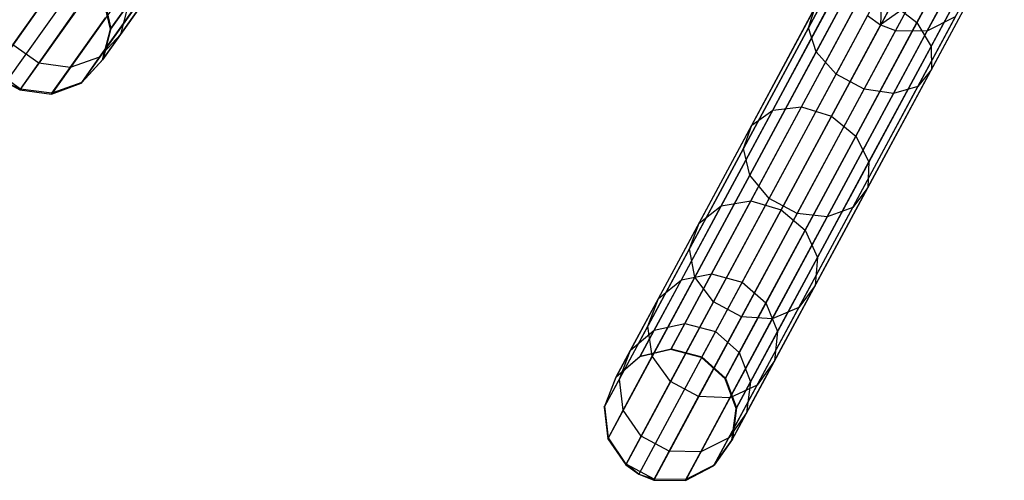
# Model space of a CAD drawing. Extents: x -91 to 91, y -91 to 262.
# Tile 2 of 256: x -52.45 to -37.62, y -80.33 to -73.39. Entities that reach past the tile are written whole.
import ezdxf

# ---------------------------------------------------------------- set-up
doc = ezdxf.new("R2010")
doc.units = 0
doc.header["$LTSCALE"] = 25.4
doc.layers.get('0').update_dxf_attribs({"linetype": 'CONTINUOUS'})

# ---------------------------------------------------------------- blocks, each defined once
blk = doc.blocks.new('ETE0_STL_1')
at = {"color": 0}
for p, q in [((-46.636, -67.256, 301.363), (-51.084, -73.532, 191.363)), ((-46.636, -67.256, 301.363), (-51.084, -73.532, 191.363)), ((-46.756, -67.718, 301.394), (-51.203, -73.994, 191.394)), ((-46.756, -67.718, 301.394), (-51.203, -73.994, 191.394)), ((-48.391, -67.894, 301.47), (-52.838, -74.17, 191.47)), ((-48.391, -67.894, 301.47), (-52.838, -74.17, 191.47)), ((-48.212, -68.056, 301.473), (-52.66, -74.332, 191.473)), ((-48.212, -68.056, 301.473), (-52.66, -74.332, 191.473)), ((-47.077, -68.072, 301.427), (-51.524, -74.347, 191.427)), ((-47.077, -68.072, 301.427), (-51.524, -74.347, 191.427)), ((-48, -68.171, 301.47), (-52.448, -74.447, 191.47)), ((-48, -68.171, 301.47), (-52.448, -74.447, 191.47)), ((-47.526, -68.235, 301.455), (-51.973, -74.511, 191.455)), ((-47.526, -68.235, 301.455), (-51.973, -74.511, 191.455)), ((-40.569, -73.51, 175.055), (-39.444, -71.418, 173.169)), ((-40.569, -73.51, 175.055), (-39.444, -71.418, 173.169)), ((-38.938, -73.432, 175.966), (-37.882, -71.467, 174.195)), ((-38.938, -73.432, 175.966), (-37.882, -71.467, 174.195)), ((-39.002, -71.588, 301.341), (-42.645, -78.363, 191.341)), ((-39.002, -71.588, 301.341), (-42.645, -78.363, 191.341)), ((-39.467, -71.698, 301.363), (-43.11, -78.472, 191.363)), ((-39.467, -71.698, 301.363), (-43.11, -78.472, 191.363)), ((-38.538, -71.708, 301.333), (-42.181, -78.483, 191.333)), ((-38.538, -71.708, 301.333), (-42.181, -78.483, 191.333)), ((-40.456, -73.874, 174.766), (-39.31, -71.742, 172.843)), ((-40.456, -73.874, 174.766), (-39.31, -71.742, 172.843)), ((-38.724, -73.791, 175.733), (-37.65, -71.794, 173.932)), ((-38.724, -73.791, 175.733), (-37.65, -71.794, 173.932)), ((-39.828, -72.01, 301.394), (-43.471, -78.785, 191.394)), ((-39.828, -72.01, 301.394), (-43.471, -78.785, 191.394)), ((-38.183, -72.029, 301.341), (-41.826, -78.803, 191.341)), ((-38.183, -72.029, 301.341), (-41.826, -78.803, 191.341)), ((-40.154, -74.208, 174.603), (-38.996, -72.053, 172.659)), ((-40.154, -74.208, 174.603), (-38.996, -72.053, 172.659)), ((-38.719, -74.139, 175.404), (-37.62, -72.096, 173.562)), ((-38.719, -74.139, 175.404), (-37.62, -72.096, 173.562)), ((-39.733, -74.435, 174.603), (-38.574, -72.279, 172.659)), ((-39.733, -74.435, 174.603), (-38.574, -72.279, 172.659)), ((-39.288, -74.502, 174.766), (-38.142, -72.37, 172.843)), ((-39.288, -74.502, 174.766), (-38.142, -72.37, 172.843)), ((-38.922, -74.396, 175.055), (-37.797, -72.304, 173.169)), ((-38.922, -74.396, 175.055), (-37.797, -72.304, 173.169)), ((-40.002, -72.455, 301.427), (-43.645, -79.23, 191.427)), ((-40.002, -72.455, 301.427), (-43.645, -79.23, 191.427)), ((-38.018, -72.477, 301.363), (-41.66, -79.252, 191.363)), ((-38.018, -72.477, 301.363), (-41.66, -79.252, 191.363)), ((-50.933, -73.612, 185.505), (-50.421, -72.891, 182.678)), ((-50.933, -73.612, 185.505), (-50.421, -72.891, 182.678)), ((-39.949, -72.93, 301.455), (-43.591, -79.705, 191.455)), ((-39.949, -72.93, 301.455), (-43.591, -79.705, 191.455)), ((-38.08, -72.951, 301.394), (-41.722, -79.725, 191.394)), ((-38.08, -72.951, 301.394), (-41.722, -79.725, 191.394)), ((-39.465, -72.926, 304.582), (-39.483, -73.465, 301.473)), ((-39.465, -72.926, 304.582), (-39.483, -73.465, 301.473)), ((-52.552, -73.767, 185.258), (-52.013, -73.006, 182.275)), ((-52.552, -73.767, 185.258), (-52.013, -73.006, 182.275)), ((-51.084, -73.532, 191.363), (-51.193, -73.066, 191.341)), ((-51.084, -73.532, 191.363), (-51.193, -73.066, 191.341)), ((-51.185, -73.055, 188.493), (-51.076, -73.52, 188.468)), ((-51.185, -73.055, 188.493), (-51.076, -73.52, 188.468)), ((-41.109, -74.751, 177.851), (-40.174, -73.012, 175.733)), ((-41.109, -74.751, 177.851), (-40.174, -73.012, 175.733)), ((-40.676, -74.703, 178.049), (-39.756, -72.992, 175.966)), ((-40.676, -74.703, 178.049), (-39.756, -72.992, 175.966)), ((-51.247, -73.956, 185.397), (-50.724, -73.218, 182.503)), ((-51.247, -73.956, 185.397), (-50.724, -73.218, 182.503)), ((-51.076, -73.52, 188.468), (-50.819, -73.158, 185.606)), ((-51.076, -73.52, 188.468), (-50.819, -73.158, 185.606)), ((-50.819, -73.158, 185.606), (-50.933, -73.612, 185.505)), ((-50.819, -73.158, 185.606), (-50.933, -73.612, 185.505)), ((-41.424, -74.978, 177.571), (-40.467, -73.199, 175.404)), ((-41.424, -74.978, 177.571), (-40.467, -73.199, 175.404)), ((-40.569, -73.51, 175.055), (-40.467, -73.199, 175.404)), ((-40.569, -73.51, 175.055), (-40.467, -73.199, 175.404)), ((-39.31, -73.143, 176.05), (-40.225, -74.844, 178.121)), ((-39.31, -73.143, 176.05), (-40.225, -74.844, 178.121)), ((-39.044, -73.153, 304.582), (-39.483, -73.465, 301.473)), ((-39.044, -73.153, 304.582), (-39.483, -73.465, 301.473)), ((-39.31, -73.143, 176.05), (-38.938, -73.432, 175.966)), ((-39.31, -73.143, 176.05), (-38.938, -73.432, 175.966)), ((-39.044, -73.153, 304.582), (-39.259, -73.553, 301.47)), ((-39.044, -73.153, 304.582), (-39.259, -73.553, 301.47)), ((-38.568, -73.163, 304.534), (-38.78, -73.558, 301.455)), ((-38.568, -73.163, 304.534), (-38.78, -73.558, 301.455)), ((-52.162, -74.044, 185.258), (-51.623, -73.283, 182.275)), ((-52.162, -74.044, 185.258), (-51.623, -73.283, 182.275)), ((-51.691, -74.112, 185.308), (-51.157, -73.359, 182.357)), ((-51.691, -74.112, 185.308), (-51.157, -73.359, 182.357)), ((-39.68, -73.326, 301.47), (-43.323, -80.101, 191.47)), ((-39.68, -73.326, 301.47), (-43.323, -80.101, 191.47)), ((-38.355, -73.341, 301.427), (-41.998, -80.116, 191.427)), ((-38.355, -73.341, 301.427), (-41.998, -80.116, 191.427)), ((-39.68, -73.326, 301.47), (-39.483, -73.465, 301.473)), ((-39.68, -73.326, 301.47), (-39.483, -73.465, 301.473)), ((-38.78, -73.558, 301.455), (-38.355, -73.341, 301.427)), ((-38.78, -73.558, 301.455), (-38.355, -73.341, 301.427)), ((-51.203, -73.994, 191.394), (-51.084, -73.532, 191.363)), ((-51.203, -73.994, 191.394), (-51.084, -73.532, 191.363)), ((-51.076, -73.52, 188.468), (-51.195, -73.982, 188.432)), ((-51.076, -73.52, 188.468), (-51.195, -73.982, 188.432)), ((-51.084, -73.532, 191.363), (-51.076, -73.52, 188.468)), ((-51.084, -73.532, 191.363), (-51.076, -73.52, 188.468)), ((-39.483, -73.465, 301.473), (-43.126, -80.24, 191.473)), ((-39.483, -73.465, 301.473), (-43.126, -80.24, 191.473)), ((-39.259, -73.553, 301.47), (-42.901, -80.328, 191.47)), ((-39.259, -73.553, 301.47), (-42.901, -80.328, 191.47)), ((-38.78, -73.558, 301.455), (-42.423, -80.333, 191.455)), ((-38.78, -73.558, 301.455), (-42.423, -80.333, 191.455)), ((-41.549, -75.332, 177.273), (-40.569, -73.51, 175.055)), ((-41.549, -75.332, 177.273), (-40.569, -73.51, 175.055)), ((-40.456, -73.874, 174.766), (-40.569, -73.51, 175.055)), ((-40.456, -73.874, 174.766), (-40.569, -73.51, 175.055)), ((-39.858, -75.143, 178.049), (-38.938, -73.432, 175.966)), ((-39.858, -75.143, 178.049), (-38.938, -73.432, 175.966)), ((-39.483, -73.465, 301.473), (-39.259, -73.553, 301.47)), ((-39.483, -73.465, 301.473), (-39.259, -73.553, 301.47)), ((-39.259, -73.553, 301.47), (-38.78, -73.558, 301.455)), ((-39.259, -73.553, 301.47), (-38.78, -73.558, 301.455)), ((-38.938, -73.432, 175.966), (-38.724, -73.791, 175.733)), ((-38.938, -73.432, 175.966), (-38.724, -73.791, 175.733)), ((-50.933, -73.612, 185.505), (-51.247, -73.956, 185.397)), ((-50.933, -73.612, 185.505), (-51.247, -73.956, 185.397)), ((-51.195, -73.982, 188.432), (-50.933, -73.612, 185.505)), ((-51.195, -73.982, 188.432), (-50.933, -73.612, 185.505)), ((-52.162, -74.044, 185.258), (-52.552, -73.767, 185.258)), ((-52.162, -74.044, 185.258), (-52.552, -73.767, 185.258)), ((-39.659, -75.53, 177.851), (-38.724, -73.791, 175.733)), ((-39.659, -75.53, 177.851), (-38.724, -73.791, 175.733)), ((-38.724, -73.791, 175.733), (-38.719, -74.139, 175.404)), ((-38.724, -73.791, 175.733), (-38.719, -74.139, 175.404)), ((-51.247, -73.956, 185.397), (-51.691, -74.112, 185.308)), ((-51.247, -73.956, 185.397), (-51.691, -74.112, 185.308)), ((-51.524, -74.347, 191.427), (-51.203, -73.994, 191.394)), ((-51.524, -74.347, 191.427), (-51.203, -73.994, 191.394)), ((-51.516, -74.335, 188.395), (-51.247, -73.956, 185.397)), ((-51.516, -74.335, 188.395), (-51.247, -73.956, 185.397)), ((-51.195, -73.982, 188.432), (-51.516, -74.335, 188.395)), ((-51.195, -73.982, 188.432), (-51.516, -74.335, 188.395)), ((-51.203, -73.994, 191.394), (-51.195, -73.982, 188.432)), ((-51.203, -73.994, 191.394), (-51.195, -73.982, 188.432)), ((-41.455, -75.731, 177.027), (-40.456, -73.874, 174.766)), ((-41.455, -75.731, 177.027), (-40.456, -73.874, 174.766)), ((-40.154, -74.208, 174.603), (-40.456, -73.874, 174.766)), ((-40.154, -74.208, 174.603), (-40.456, -73.874, 174.766)), ((-52.439, -74.435, 188.346), (-52.162, -74.044, 185.258)), ((-52.439, -74.435, 188.346), (-52.162, -74.044, 185.258)), ((-51.691, -74.112, 185.308), (-52.162, -74.044, 185.258)), ((-51.691, -74.112, 185.308), (-52.162, -74.044, 185.258)), ((-51.965, -74.499, 188.363), (-51.691, -74.112, 185.308)), ((-51.965, -74.499, 188.363), (-51.691, -74.112, 185.308)), ((-39.675, -75.918, 177.571), (-38.719, -74.139, 175.404)), ((-39.675, -75.918, 177.571), (-38.719, -74.139, 175.404)), ((-38.719, -74.139, 175.404), (-38.922, -74.396, 175.055)), ((-38.719, -74.139, 175.404), (-38.922, -74.396, 175.055)), ((-52.439, -74.435, 188.346), (-52.829, -74.158, 188.346)), ((-52.439, -74.435, 188.346), (-52.829, -74.158, 188.346)), ((-41.164, -76.085, 176.888), (-40.154, -74.208, 174.603)), ((-41.164, -76.085, 176.888), (-40.154, -74.208, 174.603)), ((-39.733, -74.435, 174.603), (-40.154, -74.208, 174.603)), ((-39.733, -74.435, 174.603), (-40.154, -74.208, 174.603)), ((-52.66, -74.332, 191.473), (-52.448, -74.447, 191.47)), ((-52.66, -74.332, 191.473), (-52.448, -74.447, 191.47)), ((-52.66, -74.332, 191.473), (-52.439, -74.435, 188.346)), ((-52.66, -74.332, 191.473), (-52.439, -74.435, 188.346)), ((-52.448, -74.447, 191.47), (-52.439, -74.435, 188.346)), ((-52.448, -74.447, 191.47), (-52.439, -74.435, 188.346)), ((-52.448, -74.447, 191.47), (-51.973, -74.511, 191.455)), ((-52.448, -74.447, 191.47), (-51.973, -74.511, 191.455)), ((-51.965, -74.499, 188.363), (-52.439, -74.435, 188.346)), ((-51.965, -74.499, 188.363), (-52.439, -74.435, 188.346)), ((-51.973, -74.511, 191.455), (-51.524, -74.347, 191.427)), ((-51.973, -74.511, 191.455), (-51.524, -74.347, 191.427)), ((-51.516, -74.335, 188.395), (-51.965, -74.499, 188.363)), ((-51.516, -74.335, 188.395), (-51.965, -74.499, 188.363)), ((-51.524, -74.347, 191.427), (-51.516, -74.335, 188.395)), ((-51.524, -74.347, 191.427), (-51.516, -74.335, 188.395)), ((-40.742, -76.312, 176.888), (-39.733, -74.435, 174.603)), ((-40.742, -76.312, 176.888), (-39.733, -74.435, 174.603)), ((-39.902, -76.218, 177.273), (-38.922, -74.396, 175.055)), ((-39.902, -76.218, 177.273), (-38.922, -74.396, 175.055)), ((-39.288, -74.502, 174.766), (-39.733, -74.435, 174.603)), ((-39.288, -74.502, 174.766), (-39.733, -74.435, 174.603)), ((-38.922, -74.396, 175.055), (-39.288, -74.502, 174.766)), ((-38.922, -74.396, 175.055), (-39.288, -74.502, 174.766)), ((-51.973, -74.511, 191.455), (-51.965, -74.499, 188.363)), ((-51.973, -74.511, 191.455), (-51.965, -74.499, 188.363)), ((-40.287, -76.359, 177.027), (-39.288, -74.502, 174.766)), ((-40.287, -76.359, 177.027), (-39.288, -74.502, 174.766)), ((-41.439, -76.122, 180.398), (-40.676, -74.703, 178.049)), ((-41.439, -76.122, 180.398), (-40.676, -74.703, 178.049)), ((-41.109, -74.751, 177.851), (-40.676, -74.703, 178.049)), ((-41.109, -74.751, 177.851), (-40.676, -74.703, 178.049)), ((-40.676, -74.703, 178.049), (-40.225, -74.844, 178.121)), ((-40.676, -74.703, 178.049), (-40.225, -74.844, 178.121)), ((-41.885, -76.194, 180.238), (-41.109, -74.751, 177.851)), ((-41.885, -76.194, 180.238), (-41.109, -74.751, 177.851)), ((-41.424, -74.978, 177.571), (-41.109, -74.751, 177.851)), ((-41.424, -74.978, 177.571), (-41.109, -74.751, 177.851)), ((-40.225, -74.844, 178.121), (-40.983, -76.255, 180.455)), ((-40.225, -74.844, 178.121), (-40.983, -76.255, 180.455)), ((-40.225, -74.844, 178.121), (-39.858, -75.143, 178.049)), ((-40.225, -74.844, 178.121), (-39.858, -75.143, 178.049)), ((-42.218, -76.454, 180.013), (-41.424, -74.978, 177.571)), ((-42.218, -76.454, 180.013), (-41.424, -74.978, 177.571)), ((-41.549, -75.332, 177.273), (-41.424, -74.978, 177.571)), ((-41.549, -75.332, 177.273), (-41.424, -74.978, 177.571)), ((-40.621, -76.562, 180.398), (-39.858, -75.143, 178.049)), ((-40.621, -76.562, 180.398), (-39.858, -75.143, 178.049)), ((-39.858, -75.143, 178.049), (-39.659, -75.53, 177.851)), ((-39.858, -75.143, 178.049), (-39.659, -75.53, 177.851)), ((-42.361, -76.843, 179.774), (-41.549, -75.332, 177.273)), ((-42.361, -76.843, 179.774), (-41.549, -75.332, 177.273)), ((-41.455, -75.731, 177.027), (-41.549, -75.332, 177.273)), ((-41.455, -75.731, 177.027), (-41.549, -75.332, 177.273)), ((-40.435, -76.973, 180.238), (-39.659, -75.53, 177.851)), ((-40.435, -76.973, 180.238), (-39.659, -75.53, 177.851)), ((-39.659, -75.53, 177.851), (-39.675, -75.918, 177.571)), ((-39.659, -75.53, 177.851), (-39.675, -75.918, 177.571)), ((-42.283, -77.272, 179.576), (-41.455, -75.731, 177.027)), ((-42.283, -77.272, 179.576), (-41.455, -75.731, 177.027)), ((-41.164, -76.085, 176.888), (-41.455, -75.731, 177.027)), ((-41.164, -76.085, 176.888), (-41.455, -75.731, 177.027)), ((-40.469, -77.394, 180.013), (-39.675, -75.918, 177.571)), ((-40.469, -77.394, 180.013), (-39.675, -75.918, 177.571)), ((-39.675, -75.918, 177.571), (-39.902, -76.218, 177.273)), ((-39.675, -75.918, 177.571), (-39.902, -76.218, 177.273)), ((-42.484, -77.308, 182.843), (-41.885, -76.194, 180.238)), ((-42.484, -77.308, 182.843), (-41.885, -76.194, 180.238)), ((-42.218, -76.454, 180.013), (-41.885, -76.194, 180.238)), ((-42.218, -76.454, 180.013), (-41.885, -76.194, 180.238)), ((-42.029, -77.218, 182.96), (-41.439, -76.122, 180.398)), ((-42.029, -77.218, 182.96), (-41.439, -76.122, 180.398)), ((-42.001, -77.642, 179.465), (-41.164, -76.085, 176.888)), ((-42.001, -77.642, 179.465), (-41.164, -76.085, 176.888)), ((-41.885, -76.194, 180.238), (-41.439, -76.122, 180.398)), ((-41.885, -76.194, 180.238), (-41.439, -76.122, 180.398)), ((-41.439, -76.122, 180.398), (-40.983, -76.255, 180.455)), ((-41.439, -76.122, 180.398), (-40.983, -76.255, 180.455)), ((-40.742, -76.312, 176.888), (-41.164, -76.085, 176.888)), ((-40.742, -76.312, 176.888), (-41.164, -76.085, 176.888)), ((-40.714, -77.729, 179.774), (-39.902, -76.218, 177.273)), ((-40.714, -77.729, 179.774), (-39.902, -76.218, 177.273)), ((-39.902, -76.218, 177.273), (-40.287, -76.359, 177.027)), ((-39.902, -76.218, 177.273), (-40.287, -76.359, 177.027)), ((-41.579, -77.869, 179.465), (-40.742, -76.312, 176.888)), ((-41.579, -77.869, 179.465), (-40.742, -76.312, 176.888)), ((-40.983, -76.255, 180.455), (-41.569, -77.344, 183.002)), ((-40.983, -76.255, 180.455), (-41.569, -77.344, 183.002)), ((-41.115, -77.9, 179.576), (-40.287, -76.359, 177.027)), ((-41.115, -77.9, 179.576), (-40.287, -76.359, 177.027)), ((-40.983, -76.255, 180.455), (-40.621, -76.562, 180.398)), ((-40.983, -76.255, 180.455), (-40.621, -76.562, 180.398)), ((-40.287, -76.359, 177.027), (-40.742, -76.312, 176.888)), ((-40.287, -76.359, 177.027), (-40.742, -76.312, 176.888)), ((-42.831, -77.594, 182.678), (-42.218, -76.454, 180.013)), ((-42.831, -77.594, 182.678), (-42.218, -76.454, 180.013)), ((-42.361, -76.843, 179.774), (-42.218, -76.454, 180.013)), ((-42.361, -76.843, 179.774), (-42.218, -76.454, 180.013)), ((-41.21, -77.658, 182.96), (-40.621, -76.562, 180.398)), ((-41.21, -77.658, 182.96), (-40.621, -76.562, 180.398)), ((-40.621, -76.562, 180.398), (-40.435, -76.973, 180.238)), ((-40.621, -76.562, 180.398), (-40.435, -76.973, 180.238)), ((-42.989, -78.01, 182.503), (-42.361, -76.843, 179.774)), ((-42.989, -78.01, 182.503), (-42.361, -76.843, 179.774)), ((-42.283, -77.272, 179.576), (-42.361, -76.843, 179.774)), ((-42.283, -77.272, 179.576), (-42.361, -76.843, 179.774)), ((-41.034, -78.088, 182.843), (-40.435, -76.973, 180.238)), ((-41.034, -78.088, 182.843), (-40.435, -76.973, 180.238)), ((-40.435, -76.973, 180.238), (-40.469, -77.394, 180.013)), ((-40.435, -76.973, 180.238), (-40.469, -77.394, 180.013)), ((-42.484, -77.308, 182.843), (-42.029, -77.218, 182.96)), ((-42.484, -77.308, 182.843), (-42.029, -77.218, 182.96)), ((-42.431, -77.967, 185.678), (-42.029, -77.218, 182.96)), ((-42.431, -77.967, 185.678), (-42.029, -77.218, 182.96)), ((-42.029, -77.218, 182.96), (-41.569, -77.344, 183.002)), ((-42.029, -77.218, 182.96), (-41.569, -77.344, 183.002)), ((-42.923, -78.462, 182.357), (-42.283, -77.272, 179.576)), ((-42.923, -78.462, 182.357), (-42.283, -77.272, 179.576)), ((-42.893, -78.069, 185.606), (-42.484, -77.308, 182.843)), ((-42.893, -78.069, 185.606), (-42.484, -77.308, 182.843)), ((-42.831, -77.594, 182.678), (-42.484, -77.308, 182.843)), ((-42.831, -77.594, 182.678), (-42.484, -77.308, 182.843)), ((-42.001, -77.642, 179.465), (-42.283, -77.272, 179.576)), ((-42.001, -77.642, 179.465), (-42.283, -77.272, 179.576)), ((-41.569, -77.344, 183.002), (-41.969, -78.088, 185.704)), ((-41.569, -77.344, 183.002), (-41.969, -78.088, 185.704)), ((-41.569, -77.344, 183.002), (-41.21, -77.658, 182.96)), ((-41.569, -77.344, 183.002), (-41.21, -77.658, 182.96)), ((-41.082, -78.534, 182.678), (-40.469, -77.394, 180.013)), ((-41.082, -78.534, 182.678), (-40.469, -77.394, 180.013)), ((-40.469, -77.394, 180.013), (-40.714, -77.729, 179.774)), ((-40.469, -77.394, 180.013), (-40.714, -77.729, 179.774)), ((-43.249, -78.373, 185.505), (-42.831, -77.594, 182.678)), ((-43.249, -78.373, 185.505), (-42.831, -77.594, 182.678)), ((-42.989, -78.01, 182.503), (-42.831, -77.594, 182.678)), ((-42.989, -78.01, 182.503), (-42.831, -77.594, 182.678)), ((-42.647, -78.845, 182.275), (-42.001, -77.642, 179.465)), ((-42.647, -78.845, 182.275), (-42.001, -77.642, 179.465)), ((-41.579, -77.869, 179.465), (-42.001, -77.642, 179.465)), ((-41.579, -77.869, 179.465), (-42.001, -77.642, 179.465)), ((-41.613, -78.407, 185.678), (-41.21, -77.658, 182.96)), ((-41.613, -78.407, 185.678), (-41.21, -77.658, 182.96)), ((-41.21, -77.658, 182.96), (-41.034, -78.088, 182.843)), ((-41.21, -77.658, 182.96), (-41.034, -78.088, 182.843)), ((-41.342, -78.896, 182.503), (-40.714, -77.729, 179.774)), ((-41.342, -78.896, 182.503), (-40.714, -77.729, 179.774)), ((-40.714, -77.729, 179.774), (-41.115, -77.9, 179.576)), ((-40.714, -77.729, 179.774), (-41.115, -77.9, 179.576)), ((-42.893, -78.069, 185.606), (-42.431, -77.967, 185.678)), ((-42.893, -78.069, 185.606), (-42.431, -77.967, 185.678)), ((-42.638, -78.351, 188.493), (-42.431, -77.967, 185.678)), ((-42.638, -78.351, 188.493), (-42.431, -77.967, 185.678)), ((-42.431, -77.967, 185.678), (-41.969, -78.088, 185.704)), ((-42.431, -77.967, 185.678), (-41.969, -78.088, 185.704)), ((-42.226, -79.071, 182.275), (-41.579, -77.869, 179.465)), ((-42.226, -79.071, 182.275), (-41.579, -77.869, 179.465)), ((-41.755, -79.09, 182.357), (-41.115, -77.9, 179.576)), ((-41.755, -79.09, 182.357), (-41.115, -77.9, 179.576)), ((-41.115, -77.9, 179.576), (-41.579, -77.869, 179.465)), ((-41.115, -77.9, 179.576), (-41.579, -77.869, 179.465)), ((-43.418, -78.808, 185.397), (-42.989, -78.01, 182.503)), ((-43.418, -78.808, 185.397), (-42.989, -78.01, 182.503)), ((-43.249, -78.373, 185.505), (-42.893, -78.069, 185.606)), ((-43.249, -78.373, 185.505), (-42.893, -78.069, 185.606)), ((-43.103, -78.46, 188.468), (-42.893, -78.069, 185.606)), ((-43.103, -78.46, 188.468), (-42.893, -78.069, 185.606)), ((-42.923, -78.462, 182.357), (-42.989, -78.01, 182.503)), ((-42.923, -78.462, 182.357), (-42.989, -78.01, 182.503)), ((-41.969, -78.088, 185.704), (-42.175, -78.471, 188.502)), ((-41.969, -78.088, 185.704), (-42.175, -78.471, 188.502)), ((-41.969, -78.088, 185.704), (-41.613, -78.407, 185.678)), ((-41.969, -78.088, 185.704), (-41.613, -78.407, 185.678)), ((-41.444, -78.849, 185.606), (-41.034, -78.088, 182.843)), ((-41.444, -78.849, 185.606), (-41.034, -78.088, 182.843)), ((-41.034, -78.088, 182.843), (-41.082, -78.534, 182.678)), ((-41.034, -78.088, 182.843), (-41.082, -78.534, 182.678)), ((-43.464, -78.773, 188.432), (-43.249, -78.373, 185.505)), ((-43.464, -78.773, 188.432), (-43.249, -78.373, 185.505)), ((-43.418, -78.808, 185.397), (-43.249, -78.373, 185.505)), ((-43.418, -78.808, 185.397), (-43.249, -78.373, 185.505)), ((-42.645, -78.363, 191.341), (-43.11, -78.472, 191.363)), ((-42.645, -78.363, 191.341), (-43.11, -78.472, 191.363)), ((-43.103, -78.46, 188.468), (-42.638, -78.351, 188.493)), ((-43.103, -78.46, 188.468), (-42.638, -78.351, 188.493)), ((-42.645, -78.363, 191.341), (-42.638, -78.351, 188.493)), ((-42.645, -78.363, 191.341), (-42.638, -78.351, 188.493)), ((-42.181, -78.483, 191.333), (-42.645, -78.363, 191.341)), ((-42.181, -78.483, 191.333), (-42.645, -78.363, 191.341)), ((-42.638, -78.351, 188.493), (-42.175, -78.471, 188.502)), ((-42.638, -78.351, 188.493), (-42.175, -78.471, 188.502)), ((-41.819, -78.791, 188.493), (-41.613, -78.407, 185.678)), ((-41.819, -78.791, 188.493), (-41.613, -78.407, 185.678)), ((-41.613, -78.407, 185.678), (-41.444, -78.849, 185.606)), ((-41.613, -78.407, 185.678), (-41.444, -78.849, 185.606)), ((-43.11, -78.472, 191.363), (-43.471, -78.785, 191.394)), ((-43.11, -78.472, 191.363), (-43.471, -78.785, 191.394)), ((-43.464, -78.773, 188.432), (-43.103, -78.46, 188.468)), ((-43.464, -78.773, 188.432), (-43.103, -78.46, 188.468)), ((-43.36, -79.274, 185.308), (-42.923, -78.462, 182.357)), ((-43.36, -79.274, 185.308), (-42.923, -78.462, 182.357)), ((-43.11, -78.472, 191.363), (-43.103, -78.46, 188.468)), ((-43.11, -78.472, 191.363), (-43.103, -78.46, 188.468)), ((-42.647, -78.845, 182.275), (-42.923, -78.462, 182.357)), ((-42.647, -78.845, 182.275), (-42.923, -78.462, 182.357)), ((-42.181, -78.483, 191.333), (-42.175, -78.471, 188.502)), ((-42.181, -78.483, 191.333), (-42.175, -78.471, 188.502)), ((-41.826, -78.803, 191.341), (-42.181, -78.483, 191.333)), ((-41.826, -78.803, 191.341), (-42.181, -78.483, 191.333)), ((-42.175, -78.471, 188.502), (-41.819, -78.791, 188.493)), ((-42.175, -78.471, 188.502), (-41.819, -78.791, 188.493)), ((-41.501, -79.313, 185.505), (-41.082, -78.534, 182.678)), ((-41.501, -79.313, 185.505), (-41.082, -78.534, 182.678)), ((-41.082, -78.534, 182.678), (-41.342, -78.896, 182.503)), ((-41.082, -78.534, 182.678), (-41.342, -78.896, 182.503)), ((-43.471, -78.785, 191.394), (-43.645, -79.23, 191.427)), ((-43.471, -78.785, 191.394), (-43.645, -79.23, 191.427)), ((-43.638, -79.217, 188.395), (-43.464, -78.773, 188.432)), ((-43.638, -79.217, 188.395), (-43.464, -78.773, 188.432)), ((-43.638, -79.217, 188.395), (-43.418, -78.808, 185.397)), ((-43.638, -79.217, 188.395), (-43.418, -78.808, 185.397)), ((-43.471, -78.785, 191.394), (-43.464, -78.773, 188.432)), ((-43.471, -78.785, 191.394), (-43.464, -78.773, 188.432)), ((-43.36, -79.274, 185.308), (-43.418, -78.808, 185.397)), ((-43.36, -79.274, 185.308), (-43.418, -78.808, 185.397)), ((-43.089, -79.666, 185.258), (-42.647, -78.845, 182.275)), ((-43.089, -79.666, 185.258), (-42.647, -78.845, 182.275)), ((-42.226, -79.071, 182.275), (-42.647, -78.845, 182.275)), ((-42.226, -79.071, 182.275), (-42.647, -78.845, 182.275)), ((-41.826, -78.803, 191.341), (-41.819, -78.791, 188.493)), ((-41.826, -78.803, 191.341), (-41.819, -78.791, 188.493)), ((-41.66, -79.252, 191.363), (-41.826, -78.803, 191.341)), ((-41.66, -79.252, 191.363), (-41.826, -78.803, 191.341)), ((-41.819, -78.791, 188.493), (-41.654, -79.24, 188.468)), ((-41.819, -78.791, 188.493), (-41.654, -79.24, 188.468)), ((-41.77, -79.693, 185.397), (-41.342, -78.896, 182.503)), ((-41.77, -79.693, 185.397), (-41.342, -78.896, 182.503)), ((-41.342, -78.896, 182.503), (-41.755, -79.09, 182.357)), ((-41.342, -78.896, 182.503), (-41.755, -79.09, 182.357)), ((-41.654, -79.24, 188.468), (-41.444, -78.849, 185.606)), ((-41.654, -79.24, 188.468), (-41.444, -78.849, 185.606)), ((-41.444, -78.849, 185.606), (-41.501, -79.313, 185.505)), ((-41.444, -78.849, 185.606), (-41.501, -79.313, 185.505)), ((-42.668, -79.893, 185.258), (-42.226, -79.071, 182.275)), ((-42.668, -79.893, 185.258), (-42.226, -79.071, 182.275)), ((-41.755, -79.09, 182.357), (-42.226, -79.071, 182.275)), ((-41.755, -79.09, 182.357), (-42.226, -79.071, 182.275)), ((-42.192, -79.902, 185.308), (-41.755, -79.09, 182.357)), ((-42.192, -79.902, 185.308), (-41.755, -79.09, 182.357)), ((-43.645, -79.23, 191.427), (-43.638, -79.217, 188.395)), ((-43.645, -79.23, 191.427), (-43.638, -79.217, 188.395)), ((-43.645, -79.23, 191.427), (-43.591, -79.705, 191.455)), ((-43.645, -79.23, 191.427), (-43.591, -79.705, 191.455)), ((-43.584, -79.692, 188.363), (-43.638, -79.217, 188.395)), ((-43.584, -79.692, 188.363), (-43.638, -79.217, 188.395)), ((-43.584, -79.692, 188.363), (-43.36, -79.274, 185.308)), ((-43.584, -79.692, 188.363), (-43.36, -79.274, 185.308)), ((-43.089, -79.666, 185.258), (-43.36, -79.274, 185.308)), ((-43.089, -79.666, 185.258), (-43.36, -79.274, 185.308)), ((-41.501, -79.313, 185.505), (-41.77, -79.693, 185.397)), ((-41.501, -79.313, 185.505), (-41.77, -79.693, 185.397)), ((-41.722, -79.725, 191.394), (-41.66, -79.252, 191.363)), ((-41.722, -79.725, 191.394), (-41.66, -79.252, 191.363)), ((-41.654, -79.24, 188.468), (-41.716, -79.713, 188.432)), ((-41.654, -79.24, 188.468), (-41.716, -79.713, 188.432)), ((-41.716, -79.713, 188.432), (-41.501, -79.313, 185.505)), ((-41.716, -79.713, 188.432), (-41.501, -79.313, 185.505)), ((-41.66, -79.252, 191.363), (-41.654, -79.24, 188.468)), ((-41.66, -79.252, 191.363), (-41.654, -79.24, 188.468)), ((-43.591, -79.705, 191.455), (-43.584, -79.692, 188.363)), ((-43.591, -79.705, 191.455), (-43.584, -79.692, 188.363)), ((-43.591, -79.705, 191.455), (-43.323, -80.101, 191.47)), ((-43.591, -79.705, 191.455), (-43.323, -80.101, 191.47)), ((-43.316, -80.088, 188.346), (-43.584, -79.692, 188.363)), ((-43.316, -80.088, 188.346), (-43.584, -79.692, 188.363)), ((-43.316, -80.088, 188.346), (-43.089, -79.666, 185.258)), ((-43.316, -80.088, 188.346), (-43.089, -79.666, 185.258)), ((-42.668, -79.893, 185.258), (-43.089, -79.666, 185.258)), ((-42.668, -79.893, 185.258), (-43.089, -79.666, 185.258)), ((-41.77, -79.693, 185.397), (-42.192, -79.902, 185.308)), ((-41.77, -79.693, 185.397), (-42.192, -79.902, 185.308)), ((-41.998, -80.116, 191.427), (-41.722, -79.725, 191.394)), ((-41.998, -80.116, 191.427), (-41.722, -79.725, 191.394)), ((-41.991, -80.103, 188.395), (-41.77, -79.693, 185.397)), ((-41.991, -80.103, 188.395), (-41.77, -79.693, 185.397)), ((-41.716, -79.713, 188.432), (-41.991, -80.103, 188.395)), ((-41.716, -79.713, 188.432), (-41.991, -80.103, 188.395)), ((-41.722, -79.725, 191.394), (-41.716, -79.713, 188.432)), ((-41.722, -79.725, 191.394), (-41.716, -79.713, 188.432)), ((-42.894, -80.314, 188.346), (-42.668, -79.893, 185.258)), ((-42.894, -80.314, 188.346), (-42.668, -79.893, 185.258)), ((-42.192, -79.902, 185.308), (-42.668, -79.893, 185.258)), ((-42.192, -79.902, 185.308), (-42.668, -79.893, 185.258)), ((-42.416, -80.32, 188.363), (-42.192, -79.902, 185.308)), ((-42.416, -80.32, 188.363), (-42.192, -79.902, 185.308)), ((-43.323, -80.101, 191.47), (-43.316, -80.088, 188.346)), ((-43.323, -80.101, 191.47), (-43.316, -80.088, 188.346)), ((-43.323, -80.101, 191.47), (-43.126, -80.24, 191.473)), ((-43.323, -80.101, 191.47), (-43.126, -80.24, 191.473)), ((-42.894, -80.314, 188.346), (-43.316, -80.088, 188.346)), ((-43.126, -80.24, 191.473), (-43.316, -80.088, 188.346)), ((-42.894, -80.314, 188.346), (-43.316, -80.088, 188.346)), ((-43.126, -80.24, 191.473), (-43.316, -80.088, 188.346)), ((-42.423, -80.333, 191.455), (-41.998, -80.116, 191.427)), ((-42.423, -80.333, 191.455), (-41.998, -80.116, 191.427)), ((-41.991, -80.103, 188.395), (-42.416, -80.32, 188.363)), ((-41.991, -80.103, 188.395), (-42.416, -80.32, 188.363)), ((-41.998, -80.116, 191.427), (-41.991, -80.103, 188.395)), ((-41.998, -80.116, 191.427), (-41.991, -80.103, 188.395)), ((-43.126, -80.24, 191.473), (-42.901, -80.328, 191.47)), ((-43.126, -80.24, 191.473), (-42.901, -80.328, 191.47)), ((-43.126, -80.24, 191.473), (-42.894, -80.314, 188.346)), ((-43.126, -80.24, 191.473), (-42.894, -80.314, 188.346)), ((-42.901, -80.328, 191.47), (-42.894, -80.314, 188.346)), ((-42.901, -80.328, 191.47), (-42.894, -80.314, 188.346)), ((-42.901, -80.328, 191.47), (-42.423, -80.333, 191.455)), ((-42.901, -80.328, 191.47), (-42.423, -80.333, 191.455)), ((-42.416, -80.32, 188.363), (-42.894, -80.314, 188.346)), ((-42.416, -80.32, 188.363), (-42.894, -80.314, 188.346)), ((-42.423, -80.333, 191.455), (-42.416, -80.32, 188.363)), ((-42.423, -80.333, 191.455), (-42.416, -80.32, 188.363))]:
    blk.add_line(p, q, dxfattribs=at)

msp = doc.modelspace()

# ---------------------------------------------------------------- block references
at = {"color": 253}
msp.add_blockref('ETE0_STL_1', (0, 0), dxfattribs=at)

doc.saveas('drawing.dxf')
